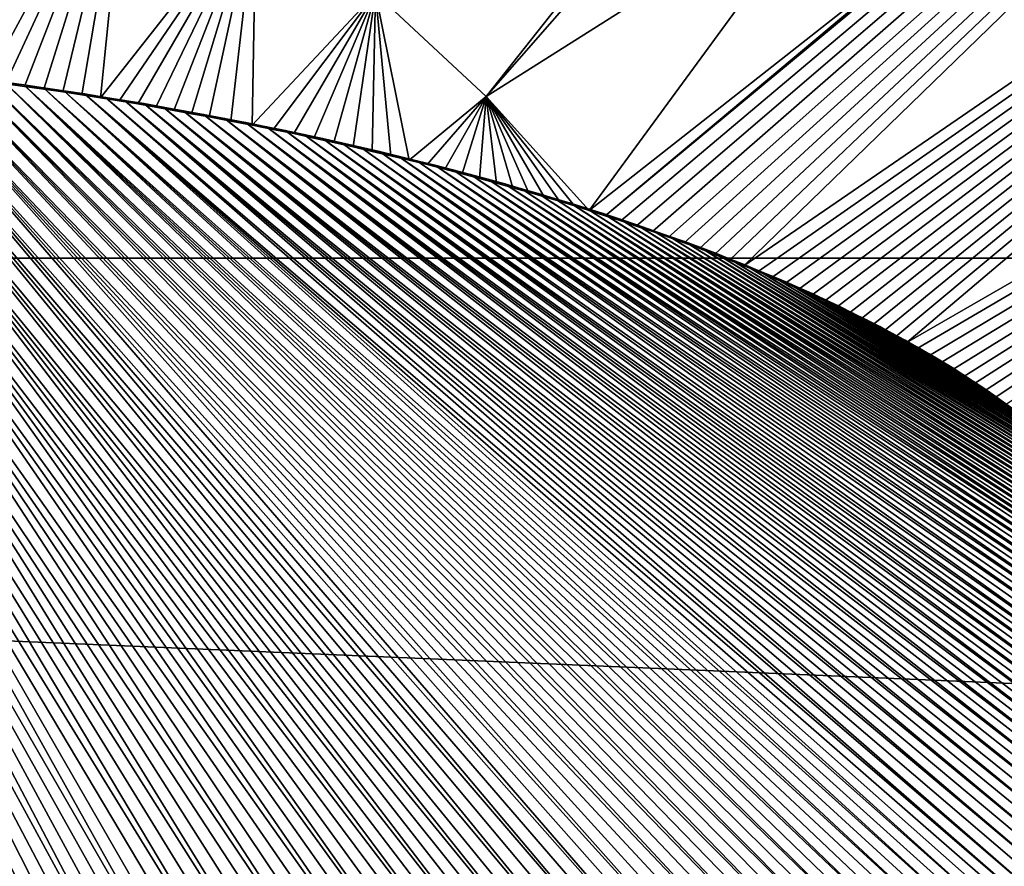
# Model space of a CAD drawing. Header units: metres. Extents: x -24 to 72, y -247 to 22.
# Tile 173 of 256: x 0.93 to 2.15, y -224.1 to -223.06. Entities that reach past the tile are written whole.
import ezdxf

# ---------------------------------------------------------------- set-up
doc = ezdxf.new("R2010")
doc.units = ezdxf.units.M
doc.layers.add('solid_509589_MEDIA_SW0001', color=7, linetype='CONTINUOUS')

msp = doc.modelspace()

# ---------------------------------------------------------------- linework, layer by layer
at = {"layer": 'solid_509589_MEDIA_SW0001'}
for points in [[(2.519367, -221.870102, 309.859436), (1.37069, -223.022598, 309.927765), (1.507044, -223.150223, 309.922699)], [(1.788791, -222.828018, 309.911652), (2.519367, -221.870102, 309.859436), (1.507044, -223.150223, 309.922699)], [(3.266766, -221.95816, 309.809723), (1.65371, -223.29715, 309.91626), (1.673042, -223.303513, 309.915466)], [(3.266766, -221.95816, 309.809723), (2.084032, -222.935791, 309.898163), (1.65371, -223.29715, 309.91626)], [(3.266766, -221.95816, 309.809723), (1.673042, -223.303513, 309.915466), (1.69201, -223.309875, 309.914642)], [(3.266766, -221.95816, 309.809723), (1.69201, -223.309875, 309.914642), (1.712062, -223.316757, 309.913757)], [(3.266766, -221.95816, 309.809723), (1.712062, -223.316757, 309.913757), (1.731732, -223.323669, 309.912903)], [(3.266766, -221.95816, 309.809723), (1.731732, -223.323669, 309.912903), (1.75104, -223.330643, 309.912018)], [(3.266766, -221.95816, 309.809723), (1.75104, -223.330643, 309.912018), (1.770005, -223.337723, 309.911163)], [(3.266766, -221.95816, 309.809723), (1.770005, -223.337723, 309.911163), (1.788594, -223.344818, 309.910309)], [(3.266766, -221.95816, 309.809723), (1.788594, -223.344818, 309.910309), (1.806792, -223.351898, 309.909454)], [(3.266766, -221.95816, 309.809723), (1.806792, -223.351898, 309.909454), (1.824615, -223.358978, 309.9086)], [(3.469946, -222.229187, 309.799011), (3.266766, -221.95816, 309.809723), (1.824615, -223.358978, 309.9086)], [(3.469946, -222.229187, 309.799011), (1.824615, -223.358978, 309.9086), (1.842077, -223.366089, 309.907776)], [(3.469946, -222.229187, 309.799011), (1.842077, -223.366089, 309.907776), (1.85919, -223.37323, 309.906952)], [(3.469946, -222.229187, 309.799011), (1.85919, -223.37323, 309.906952), (1.87597, -223.380417, 309.906128)], [(3.469946, -222.229187, 309.799011), (1.87597, -223.380417, 309.906128), (1.892422, -223.38768, 309.905304)], [(3.469946, -222.229187, 309.799011), (1.892422, -223.38768, 309.905304), (1.908513, -223.394943, 309.90451)], [(3.469946, -222.229187, 309.799011), (1.908513, -223.394943, 309.90451), (1.924249, -223.402191, 309.903717)], [(3.469946, -222.229187, 309.799011), (1.924249, -223.402191, 309.903717), (1.93964, -223.409439, 309.902924)], [(3.469946, -222.229187, 309.799011), (1.93964, -223.409439, 309.902924), (1.9547, -223.416702, 309.90213)], [(3.469946, -222.229187, 309.799011), (1.9547, -223.416702, 309.90213), (1.96944, -223.423996, 309.901367)], [(3.469946, -222.229187, 309.799011), (1.96944, -223.423996, 309.901367), (1.983872, -223.431351, 309.900604)], [(3.469946, -222.229187, 309.799011), (1.983872, -223.431351, 309.900604), (1.997989, -223.438721, 309.899841)], [(3.469946, -222.229187, 309.799011), (1.997989, -223.438721, 309.899841), (2.01177, -223.446091, 309.899109)], [(3.469946, -222.229187, 309.799011), (2.01177, -223.446091, 309.899109), (2.025225, -223.453445, 309.898376)], [(3.650662, -222.515656, 309.787689), (3.469946, -222.229187, 309.799011), (2.025225, -223.453445, 309.898376)], [(-10.190804, -222.483749, 271.593414), (10.190804, -222.483749, 271.593414), (10.190804, -223.349518, 271.608521)], [(-10.190804, -223.349518, 271.608521), (-10.190804, -222.483749, 271.593414), (10.190804, -223.349518, 271.608521)], [(3.650662, -222.515656, 309.787689), (2.025225, -223.453445, 309.898376), (2.038363, -223.460815, 309.897644)], [(3.650662, -222.515656, 309.787689), (2.038363, -223.460815, 309.897644), (2.053303, -223.469421, 309.89682)], [(3.650662, -222.515656, 309.787689), (2.053303, -223.469421, 309.89682), (2.067839, -223.478058, 309.895996)], [(3.650662, -222.515656, 309.787689), (2.067839, -223.478058, 309.895996), (2.081976, -223.48674, 309.895172)], [(3.650662, -222.515656, 309.787689), (2.081976, -223.48674, 309.895172), (2.09569, -223.495422, 309.894379)], [(3.650662, -222.515656, 309.787689), (2.09569, -223.495422, 309.894379), (2.108987, -223.504074, 309.893616)], [(3.650662, -222.515656, 309.787689), (2.108987, -223.504074, 309.893616), (2.121881, -223.512726, 309.892853)], [(3.650662, -222.515656, 309.787689), (2.121881, -223.512726, 309.892853), (2.134382, -223.521393, 309.89209)], [(3.650662, -222.515656, 309.787689), (2.134382, -223.521393, 309.89209), (2.146504, -223.53009, 309.891357)], [(0.868411, -223.127884, 309.94104), (1.066798, -222.805984, 309.93634), (0.90165, -222.718704, 309.939789)], [(0.868411, -223.127884, 309.94104), (0.89175, -223.131058, 309.940521), (1.066798, -222.805984, 309.93634)], [(0.89175, -223.131058, 309.940521), (0.915095, -223.134308, 309.940002), (1.066798, -222.805984, 309.93634)], [(0.915095, -223.134308, 309.940002), (0.938535, -223.137604, 309.939484), (1.066798, -222.805984, 309.93634)], [(0.938535, -223.137604, 309.939484), (0.962012, -223.140976, 309.938934), (1.066798, -222.805984, 309.93634)], [(0.962012, -223.140976, 309.938934), (0.985467, -223.14444, 309.938354), (1.066798, -222.805984, 309.93634)], [(0.985467, -223.14444, 309.938354), (1.00884, -223.14801, 309.937775), (1.066798, -222.805984, 309.93634)], [(1.00884, -223.14801, 309.937775), (1.032068, -223.151657, 309.937195), (1.066798, -222.805984, 309.93634)], [(1.032068, -223.151657, 309.937195), (1.223555, -222.907547, 309.932312), (1.066798, -222.805984, 309.93634)], [(1.935264, -222.87915, 309.905243), (1.788791, -222.828018, 309.911652), (1.507044, -223.150223, 309.922699)], [(1.935264, -222.87915, 309.905243), (1.507044, -223.150223, 309.922699), (1.633997, -223.290756, 309.917114)], [(2.084032, -222.935791, 309.898163), (1.935264, -222.87915, 309.905243), (1.633997, -223.290756, 309.917114)], [(1.032068, -223.151657, 309.937195), (1.05509, -223.155426, 309.936615), (1.223555, -222.907547, 309.932312)], [(1.05509, -223.155426, 309.936615), (1.077839, -223.159286, 309.936005), (1.223555, -222.907547, 309.932312)], [(1.077839, -223.159286, 309.936005), (1.100252, -223.163239, 309.935394), (1.223555, -222.907547, 309.932312)], [(1.100252, -223.163239, 309.935394), (1.122294, -223.167267, 309.934784), (1.223555, -222.907547, 309.932312)], [(1.122294, -223.167267, 309.934784), (1.144107, -223.17128, 309.934174), (1.223555, -222.907547, 309.932312)], [(1.144107, -223.17128, 309.934174), (1.165709, -223.175308, 309.933563), (1.223555, -222.907547, 309.932312)], [(1.165709, -223.175308, 309.933563), (1.192392, -223.180359, 309.93277), (1.223555, -222.907547, 309.932312)], [(1.192392, -223.180359, 309.93277), (1.218695, -223.18544, 309.932007), (1.223555, -222.907547, 309.932312)], [(1.218695, -223.18544, 309.932007), (1.37069, -223.022598, 309.927765), (1.223555, -222.907547, 309.932312)], [(2.084032, -222.935791, 309.898163), (1.633997, -223.290756, 309.917114), (1.65371, -223.29715, 309.91626)], [(1.218695, -223.18544, 309.932007), (1.244587, -223.190613, 309.931213), (1.37069, -223.022598, 309.927765)], [(1.244587, -223.190613, 309.931213), (1.270035, -223.195877, 309.930389), (1.37069, -223.022598, 309.927765)], [(1.270035, -223.195877, 309.930389), (1.295007, -223.201279, 309.929596), (1.37069, -223.022598, 309.927765)], [(1.295007, -223.201279, 309.929596), (1.319463, -223.206802, 309.928802), (1.37069, -223.022598, 309.927765)], [(1.319463, -223.206802, 309.928802), (1.343373, -223.212296, 309.928009), (1.37069, -223.022598, 309.927765)], [(1.343373, -223.212296, 309.928009), (1.366771, -223.217743, 309.927216), (1.37069, -223.022598, 309.927765)], [(1.366771, -223.217743, 309.927216), (1.389702, -223.22316, 309.926422), (1.37069, -223.022598, 309.927765)], [(1.412212, -223.228577, 309.925629), (1.507044, -223.150223, 309.922699), (1.37069, -223.022598, 309.927765)], [(1.389702, -223.22316, 309.926422), (1.412212, -223.228577, 309.925629), (1.37069, -223.022598, 309.927765)], [(0.343467, -223.07933, 310.048859), (0.97998, -224.550339, 310.009308), (1.005927, -224.546356, 310.00885)], [(0.370192, -223.080704, 310.048645), (0.343467, -223.07933, 310.048859), (1.005927, -224.546356, 310.00885)], [(0.343467, -223.07933, 310.048859), (0.953581, -224.554306, 310.009766), (0.97998, -224.550339, 310.009308)], [(0.343467, -223.07933, 310.048859), (0.926709, -224.558258, 310.010223), (0.953581, -224.554306, 310.009766)], [(0.370192, -223.080704, 310.048645), (1.056576, -224.53833, 310.007904), (1.081335, -224.534225, 310.007416)], [(0.397104, -223.082214, 310.04837), (0.370192, -223.080704, 310.048645), (1.081335, -224.534225, 310.007416)], [(0.370192, -223.080704, 310.048645), (1.031449, -224.542358, 310.008362), (1.056576, -224.53833, 310.007904)], [(0.370192, -223.080704, 310.048645), (1.005927, -224.546356, 310.00885), (1.031449, -224.542358, 310.008362)], [(0.397104, -223.082214, 310.04837), (1.105753, -224.530045, 310.006927), (1.129857, -224.525772, 310.006439)], [(0.424227, -223.083817, 310.048096), (0.397104, -223.082214, 310.04837), (1.129857, -224.525772, 310.006439)], [(0.397104, -223.082214, 310.04837), (1.081335, -224.534225, 310.007416), (1.105753, -224.530045, 310.006927)], [(0.424227, -223.083817, 310.048096), (1.177139, -224.516907, 310.005463), (1.200239, -224.512451, 310.004944)], [(0.451567, -223.085541, 310.047821), (0.424227, -223.083817, 310.048096), (1.200239, -224.512451, 310.004944)], [(0.424227, -223.083817, 310.048096), (1.15367, -224.521362, 310.005951), (1.177139, -224.516907, 310.005463)], [(0.424227, -223.083817, 310.048096), (1.129857, -224.525772, 310.006439), (1.15367, -224.521362, 310.005951)], [(0.451567, -223.085541, 310.047821), (1.2454, -224.503479, 310.003967), (1.267493, -224.498947, 310.003448)], [(0.47925, -223.087402, 310.047485), (0.451567, -223.085541, 310.047821), (1.267493, -224.498947, 310.003448)], [(0.451567, -223.085541, 310.047821), (1.222987, -224.50798, 310.004456), (1.2454, -224.503479, 310.003967)], [(0.451567, -223.085541, 310.047821), (1.200239, -224.512451, 310.004944), (1.222987, -224.50798, 310.004456)], [(0.47925, -223.087402, 310.047485), (1.313837, -224.488998, 310.00238), (1.338036, -224.483536, 310.001801)], [(0.507379, -223.089432, 310.04715), (0.47925, -223.087402, 310.047485), (1.338036, -224.483536, 310.001801)], [(0.47925, -223.087402, 310.047485), (1.289284, -224.494339, 310.00296), (1.313837, -224.488998, 310.00238)], [(0.47925, -223.087402, 310.047485), (1.267493, -224.498947, 310.003448), (1.289284, -224.494339, 310.00296)], [(0.507379, -223.089432, 310.04715), (1.36185, -224.478012, 310.001221), (1.385247, -224.472473, 310.000671)], [(0.535885, -223.091568, 310.046783), (0.507379, -223.089432, 310.04715), (1.385247, -224.472473, 310.000671)], [(0.507379, -223.089432, 310.04715), (1.338036, -224.483536, 310.001801), (1.36185, -224.478012, 310.001221)], [(0.535885, -223.091568, 310.046783), (1.430867, -224.461349, 309.999512), (1.453125, -224.455719, 309.998932)], [(0.564914, -223.093887, 310.046417), (0.535885, -223.091568, 310.046783), (1.453125, -224.455719, 309.998932)], [(0.535885, -223.091568, 310.046783), (1.408247, -224.466934, 310.000092), (1.430867, -224.461349, 309.999512)], [(0.535885, -223.091568, 310.046783), (1.385247, -224.472473, 310.000671), (1.408247, -224.466934, 310.000092)], [(0.564914, -223.093887, 310.046417), (1.496623, -224.444244, 309.997803), (1.517877, -224.438385, 309.997253)], [(0.594667, -223.096436, 310.04599), (0.564914, -223.093887, 310.046417), (1.517877, -224.438385, 309.997253)], [(0.564914, -223.093887, 310.046417), (1.475038, -224.450027, 309.998383), (1.496623, -224.444244, 309.997803)], [(0.564914, -223.093887, 310.046417), (1.453125, -224.455719, 309.998932), (1.475038, -224.450027, 309.998383)], [(0.594667, -223.096436, 310.04599), (1.538761, -224.43251, 309.996674), (1.559283, -224.426636, 309.996124)], [(0.618968, -223.098602, 310.045624), (0.594667, -223.096436, 310.04599), (1.559283, -224.426636, 309.996124)], [(0.594667, -223.096436, 310.04599), (1.517877, -224.438385, 309.997253), (1.538761, -224.43251, 309.996674)], [(0.618968, -223.098602, 310.045624), (1.599297, -224.41481, 309.995026), (1.618815, -224.408829, 309.994476)], [(0.64371, -223.100845, 310.045227), (0.618968, -223.098602, 310.045624), (1.618815, -224.408829, 309.994476)], [(0.618968, -223.098602, 310.045624), (1.579457, -224.420731, 309.995575), (1.599297, -224.41481, 309.995026)], [(0.618968, -223.098602, 310.045624), (1.559283, -224.426636, 309.996124), (1.579457, -224.420731, 309.995575)], [(0.64371, -223.100845, 310.045227), (1.638024, -224.402786, 309.993927), (1.656934, -224.396667, 309.993378)], [(0.669024, -223.103271, 310.04483), (0.64371, -223.100845, 310.045227), (1.656934, -224.396667, 309.993378)], [(0.64371, -223.100845, 310.045227), (1.618815, -224.408829, 309.994476), (1.638024, -224.402786, 309.993927)], [(0.669024, -223.103271, 310.04483), (1.693754, -224.384415, 309.99231), (1.711673, -224.378281, 309.991791)], [(0.695047, -223.105927, 310.044403), (0.669024, -223.103271, 310.04483), (1.711673, -224.378281, 309.991791)], [(0.669024, -223.103271, 310.04483), (1.675511, -224.390549, 309.992859), (1.693754, -224.384415, 309.99231)], [(0.669024, -223.103271, 310.04483), (1.656934, -224.396667, 309.993378), (1.675511, -224.390549, 309.992859)], [(0.695047, -223.105927, 310.044403), (1.729281, -224.372116, 309.991272), (1.749444, -224.364883, 309.990662)], [(0.721801, -223.10878, 310.043915), (0.695047, -223.105927, 310.044403), (1.749444, -224.364883, 309.990662)], [(0.695047, -223.105927, 310.044403), (1.711673, -224.378281, 309.991791), (1.729281, -224.372116, 309.991272)], [(0.721801, -223.10878, 310.043915), (1.769217, -224.35759, 309.990082), (1.78861, -224.35022, 309.989502)], [(0.744601, -223.111221, 310.043518), (0.721801, -223.10878, 310.043915), (1.78861, -224.35022, 309.989502)], [(0.721801, -223.10878, 310.043915), (1.749444, -224.364883, 309.990662), (1.769217, -224.35759, 309.990082)], [(0.744601, -223.111221, 310.043518), (1.807588, -224.342834, 309.988922), (1.826152, -224.335449, 309.988342)], [(0.767929, -223.1138, 310.043091), (0.744601, -223.111221, 310.043518), (1.826152, -224.335449, 309.988342)], [(0.744601, -223.111221, 310.043518), (1.78861, -224.35022, 309.989502), (1.807588, -224.342834, 309.988922)], [(0.767929, -223.1138, 310.043091), (1.844318, -224.328049, 309.987793), (1.862101, -224.320633, 309.987244)], [(0.791853, -223.116562, 310.042633), (0.767929, -223.1138, 310.043091), (1.862101, -224.320633, 309.987244)], [(0.767929, -223.1138, 310.043091), (1.826152, -224.335449, 309.988342), (1.844318, -224.328049, 309.987793)], [(0.791853, -223.116562, 310.042633), (1.896576, -224.305634, 309.986176), (1.913263, -224.29808, 309.985657)], [(0.816446, -223.119598, 310.042145), (0.791853, -223.116562, 310.042633), (1.913263, -224.29808, 309.985657)], [(0.791853, -223.116562, 310.042633), (1.879516, -224.313156, 309.986694), (1.896576, -224.305634, 309.986176)], [(0.791853, -223.116562, 310.042633), (1.862101, -224.320633, 309.987244), (1.879516, -224.313156, 309.986694)], [(0.816446, -223.119598, 310.042145), (1.929563, -224.290527, 309.985138), (1.94549, -224.282974, 309.984619)], [(0.841704, -223.122803, 310.041626), (0.816446, -223.119598, 310.042145), (1.94549, -224.282974, 309.984619)], [(0.816446, -223.119598, 310.042145), (1.913263, -224.29808, 309.985657), (1.929563, -224.290527, 309.985138)], [(0.841704, -223.122803, 310.041626), (1.961056, -224.275406, 309.984131), (1.976274, -224.267807, 309.983643)], [(0.867599, -223.126114, 310.041077), (0.841704, -223.122803, 310.041626), (1.976274, -224.267807, 309.983643)], [(0.841704, -223.122803, 310.041626), (1.94549, -224.282974, 309.984619), (1.961056, -224.275406, 309.984131)], [(0.867599, -223.126114, 310.041077), (1.991155, -224.260178, 309.983185), (2.005698, -224.252502, 309.982727)], [(0.89033, -223.129089, 310.040588), (0.867599, -223.126114, 310.041077), (2.005698, -224.252502, 309.982727)], [(0.867599, -223.126114, 310.041077), (1.976274, -224.267807, 309.983643), (1.991155, -224.260178, 309.983185)], [(0.89033, -223.129089, 310.040588), (2.01988, -224.244843, 309.982269), (2.03371, -224.237167, 309.981812)], [(0.91358, -223.132248, 310.04007), (0.89033, -223.129089, 310.040588), (2.03371, -224.237167, 309.981812)], [(0.89033, -223.129089, 310.040588), (2.005698, -224.252502, 309.982727), (2.01988, -224.244843, 309.982269)], [(0.937375, -223.135635, 310.03952), (0.915095, -223.134308, 309.940002), (0.91358, -223.132248, 310.04007)], [(0.91358, -223.132248, 310.04007), (2.047199, -224.229507, 309.981384), (2.060357, -224.221817, 309.980988)], [(0.937375, -223.135635, 310.03952), (0.91358, -223.132248, 310.04007), (2.060357, -224.221817, 309.980988)], [(0.91358, -223.132248, 310.04007), (2.03371, -224.237167, 309.981812), (2.047199, -224.229507, 309.981384)], [(0.937375, -223.135635, 310.03952), (0.938535, -223.137604, 309.939484), (0.915095, -223.134308, 309.940002)], [(0.961742, -223.139267, 310.038971), (0.938535, -223.137604, 309.939484), (0.937375, -223.135635, 310.03952)], [(0.937375, -223.135635, 310.03952), (2.085713, -224.20636, 309.980164), (2.097898, -224.198624, 309.979797)], [(0.961742, -223.139267, 310.038971), (0.937375, -223.135635, 310.03952), (2.097898, -224.198624, 309.979797)], [(0.937375, -223.135635, 310.03952), (2.073193, -224.214096, 309.98056), (2.085713, -224.20636, 309.980164)], [(0.937375, -223.135635, 310.03952), (2.060357, -224.221817, 309.980988), (2.073193, -224.214096, 309.98056)], [(0.961742, -223.139267, 310.038971), (0.962012, -223.140976, 309.938934), (0.938535, -223.137604, 309.939484)], [(0.986701, -223.143066, 310.038361), (0.962012, -223.140976, 309.938934), (0.961742, -223.139267, 310.038971)], [(0.961742, -223.139267, 310.038971), (2.109751, -224.190903, 309.979431), (2.121279, -224.183167, 309.979065)], [(0.986701, -223.143066, 310.038361), (0.961742, -223.139267, 310.038971), (2.121279, -224.183167, 309.979065)], [(0.961742, -223.139267, 310.038971), (2.097898, -224.198624, 309.979797), (2.109751, -224.190903, 309.979431)], [(0.986701, -223.143066, 310.038361), (0.985467, -223.14444, 309.938354), (0.962012, -223.140976, 309.938934)], [(0.986701, -223.143066, 310.038361), (1.00884, -223.14801, 309.937775), (0.985467, -223.14444, 309.938354)], [(1.012237, -223.147003, 310.03775), (1.00884, -223.14801, 309.937775), (0.986701, -223.143066, 310.038361)], [(0.986701, -223.143066, 310.038361), (2.13249, -224.175446, 309.978699), (2.143393, -224.167694, 309.978363)], [(1.012237, -223.147003, 310.03775), (0.986701, -223.143066, 310.038361), (2.143393, -224.167694, 309.978363)], [(0.986701, -223.143066, 310.038361), (2.121279, -224.183167, 309.979065), (2.13249, -224.175446, 309.978699)], [(1.012237, -223.147003, 310.03775), (1.032068, -223.151657, 309.937195), (1.00884, -223.14801, 309.937775)], [(1.038326, -223.151138, 310.037079), (1.032068, -223.151657, 309.937195), (1.012237, -223.147003, 310.03775)], [(1.012237, -223.147003, 310.03775), (2.164284, -224.152191, 309.977722), (2.174257, -224.14444, 309.977417)], [(1.038326, -223.151138, 310.037079), (1.012237, -223.147003, 310.03775), (2.174257, -224.14444, 309.977417)], [(1.012237, -223.147003, 310.03775), (2.153995, -224.159943, 309.978058), (2.164284, -224.152191, 309.977722)], [(1.012237, -223.147003, 310.03775), (2.143393, -224.167694, 309.978363), (2.153995, -224.159943, 309.978058)], [(1.038326, -223.151138, 310.037079), (1.05509, -223.155426, 309.936615), (1.032068, -223.151657, 309.937195)], [(1.06159, -223.154922, 310.036469), (1.05509, -223.155426, 309.936615), (1.038326, -223.151138, 310.037079)], [(1.038326, -223.151138, 310.037079), (2.174257, -224.14444, 309.977417), (2.185816, -224.135162, 309.977081)], [(1.06159, -223.154922, 310.036469), (1.038326, -223.151138, 310.037079), (2.185816, -224.135162, 309.977081)], [(1.412212, -223.228577, 309.925629), (1.434345, -223.234055, 309.924835), (1.507044, -223.150223, 309.922699)], [(1.434345, -223.234055, 309.924835), (1.456143, -223.239609, 309.924042), (1.507044, -223.150223, 309.922699)], [(1.456143, -223.239609, 309.924042), (1.47765, -223.2453, 309.923248), (1.507044, -223.150223, 309.922699)], [(1.47765, -223.2453, 309.923248), (1.498854, -223.251083, 309.922455), (1.507044, -223.150223, 309.922699)], [(1.498854, -223.251083, 309.922455), (1.519669, -223.256851, 309.921661), (1.507044, -223.150223, 309.922699)], [(1.615778, -223.284988, 309.917847), (1.633997, -223.290756, 309.917114), (1.507044, -223.150223, 309.922699)], [(1.597296, -223.279312, 309.91861), (1.615778, -223.284988, 309.917847), (1.507044, -223.150223, 309.922699)], [(1.578535, -223.273697, 309.919373), (1.597296, -223.279312, 309.91861), (1.507044, -223.150223, 309.922699)], [(1.559479, -223.268143, 309.920135), (1.578535, -223.273697, 309.919373), (1.507044, -223.150223, 309.922699)], [(1.540112, -223.262589, 309.920868), (1.559479, -223.268143, 309.920135), (1.507044, -223.150223, 309.922699)], [(1.519669, -223.256851, 309.921661), (1.540112, -223.262589, 309.920868), (1.507044, -223.150223, 309.922699)], [(1.06159, -223.154922, 310.036469), (1.077839, -223.159286, 309.936005), (1.05509, -223.155426, 309.936615)], [(1.085244, -223.15892, 310.035858), (1.077839, -223.159286, 309.936005), (1.06159, -223.154922, 310.036469)], [(1.06159, -223.154922, 310.036469), (2.19694, -224.1259, 309.976746), (2.207642, -224.116638, 309.97644)], [(1.085244, -223.15892, 310.035858), (1.06159, -223.154922, 310.036469), (2.207642, -224.116638, 309.97644)], [(1.06159, -223.154922, 310.036469), (2.185816, -224.135162, 309.977081), (2.19694, -224.1259, 309.976746)], [(1.085244, -223.15892, 310.035858), (1.100252, -223.163239, 309.935394), (1.077839, -223.159286, 309.936005)], [(1.109277, -223.163147, 310.035187), (1.100252, -223.163239, 309.935394), (1.085244, -223.15892, 310.035858)], [(1.085244, -223.15892, 310.035858), (2.217928, -224.107376, 309.976135), (2.227779, -224.098129, 309.975861)], [(1.109277, -223.163147, 310.035187), (1.085244, -223.15892, 310.035858), (2.227779, -224.098129, 309.975861)], [(1.085244, -223.15892, 310.035858), (2.207642, -224.116638, 309.97644), (2.217928, -224.107376, 309.976135)], [(1.109277, -223.163147, 310.035187), (1.122294, -223.167267, 309.934784), (1.100252, -223.163239, 309.935394)], [(1.133879, -223.167633, 310.034515), (1.122294, -223.167267, 309.934784), (1.109277, -223.163147, 310.035187)], [(1.109277, -223.163147, 310.035187), (2.237204, -224.088928, 309.975616), (2.246212, -224.079742, 309.975372)], [(1.133879, -223.167633, 310.034515), (1.109277, -223.163147, 310.035187), (2.246212, -224.079742, 309.975372)], [(1.109277, -223.163147, 310.035187), (2.227779, -224.098129, 309.975861), (2.237204, -224.088928, 309.975616)], [(1.133879, -223.167633, 310.034515), (1.144107, -223.17128, 309.934174), (1.122294, -223.167267, 309.934784)], [(1.159047, -223.172333, 310.033813), (1.144107, -223.17128, 309.934174), (1.133879, -223.167633, 310.034515)], [(1.133879, -223.167633, 310.034515), (2.254817, -224.070587, 309.975159), (2.263028, -224.061478, 309.974945)], [(1.159047, -223.172333, 310.033813), (1.133879, -223.167633, 310.034515), (2.263028, -224.061478, 309.974945)], [(1.133879, -223.167633, 310.034515), (2.246212, -224.079742, 309.975372), (2.254817, -224.070587, 309.975159)], [(1.159047, -223.172333, 310.033813), (1.165709, -223.175308, 309.933563), (1.144107, -223.17128, 309.934174)], [(1.184638, -223.177216, 310.033051), (1.165709, -223.175308, 309.933563), (1.159047, -223.172333, 310.033813)], [(1.159047, -223.172333, 310.033813), (2.270828, -224.052383, 309.974762), (2.278221, -224.043335, 309.974579)], [(1.184638, -223.177216, 310.033051), (1.159047, -223.172333, 310.033813), (2.278221, -224.043335, 309.974579)], [(1.159047, -223.172333, 310.033813), (2.263028, -224.061478, 309.974945), (2.270828, -224.052383, 309.974762)], [(1.184638, -223.177216, 310.033051), (1.192392, -223.180359, 309.93277), (1.165709, -223.175308, 309.933563)], [(1.210502, -223.182251, 310.032288), (1.192392, -223.180359, 309.93277), (1.184638, -223.177216, 310.033051)], [(1.184638, -223.177216, 310.033051), (2.285218, -224.034348, 309.974426), (2.291832, -224.025421, 309.974274)], [(1.210502, -223.182251, 310.032288), (1.184638, -223.177216, 310.033051), (2.291832, -224.025421, 309.974274)], [(1.184638, -223.177216, 310.033051), (2.278221, -224.043335, 309.974579), (2.285218, -224.034348, 309.974426)], [(1.210502, -223.182251, 310.032288), (1.218695, -223.18544, 309.932007), (1.192392, -223.180359, 309.93277)], [(1.236487, -223.187424, 310.031494), (1.218695, -223.18544, 309.932007), (1.210502, -223.182251, 310.032288)], [(1.210502, -223.182251, 310.032288), (2.298077, -224.016556, 309.974152), (2.303935, -224.007782, 309.97406)], [(1.236487, -223.187424, 310.031494), (1.210502, -223.182251, 310.032288), (2.303935, -224.007782, 309.97406)], [(1.210502, -223.182251, 310.032288), (2.291832, -224.025421, 309.974274), (2.298077, -224.016556, 309.974152)], [(1.236487, -223.187424, 310.031494), (1.244587, -223.190613, 309.931213), (1.218695, -223.18544, 309.932007)], [(1.259561, -223.192108, 310.030792), (1.244587, -223.190613, 309.931213), (1.236487, -223.187424, 310.031494)], [(1.236487, -223.187424, 310.031494), (2.309399, -223.999069, 309.973969), (2.314495, -223.990433, 309.973907)], [(1.259561, -223.192108, 310.030792), (1.236487, -223.187424, 310.031494), (2.314495, -223.990433, 309.973907)], [(1.236487, -223.187424, 310.031494), (2.303935, -224.007782, 309.97406), (2.309399, -223.999069, 309.973969)], [(1.259561, -223.192108, 310.030792), (1.270035, -223.195877, 309.930389), (1.244587, -223.190613, 309.931213)], [(1.282512, -223.196899, 310.03006), (1.270035, -223.195877, 309.930389), (1.259561, -223.192108, 310.030792)], [(1.259561, -223.192108, 310.030792), (2.319245, -223.981888, 309.973846), (2.323674, -223.973419, 309.973785)], [(1.282512, -223.196899, 310.03006), (1.259561, -223.192108, 310.030792), (2.323674, -223.973419, 309.973785)], [(1.259561, -223.192108, 310.030792), (2.314495, -223.990433, 309.973907), (2.319245, -223.981888, 309.973846)], [(1.282512, -223.196899, 310.03006), (1.295007, -223.201279, 309.929596), (1.270035, -223.195877, 309.930389)], [(1.30561, -223.201904, 310.029327), (1.295007, -223.201279, 309.929596), (1.282512, -223.196899, 310.03006)], [(1.282512, -223.196899, 310.03006), (2.327783, -223.965027, 309.973755), (2.331536, -223.956741, 309.973755)], [(1.30561, -223.201904, 310.029327), (1.282512, -223.196899, 310.03006), (2.331536, -223.956741, 309.973755)], [(1.282512, -223.196899, 310.03006), (2.323674, -223.973419, 309.973785), (2.327783, -223.965027, 309.973755)], [(1.30561, -223.201904, 310.029327), (1.319463, -223.206802, 309.928802), (1.295007, -223.201279, 309.929596)], [(1.328903, -223.207153, 310.028564), (1.319463, -223.206802, 309.928802), (1.30561, -223.201904, 310.029327)], [(1.30561, -223.201904, 310.029327), (2.334961, -223.948547, 309.973755), (2.338086, -223.94043, 309.973755)], [(1.328903, -223.207153, 310.028564), (1.30561, -223.201904, 310.029327), (2.338086, -223.94043, 309.973755)], [(1.30561, -223.201904, 310.029327), (2.331536, -223.956741, 309.973755), (2.334961, -223.948547, 309.973755)], [(1.328903, -223.207153, 310.028564), (1.343373, -223.212296, 309.928009), (1.319463, -223.206802, 309.928802)], [(1.352271, -223.21257, 310.027771), (1.343373, -223.212296, 309.928009), (1.328903, -223.207153, 310.028564)], [(1.328903, -223.207153, 310.028564), (2.340937, -223.932358, 309.973785), (2.343533, -223.924362, 309.973816)], [(1.352271, -223.21257, 310.027771), (1.328903, -223.207153, 310.028564), (2.343533, -223.924362, 309.973816)], [(1.328903, -223.207153, 310.028564), (2.338086, -223.94043, 309.973755), (2.340937, -223.932358, 309.973785)], [(1.352271, -223.21257, 310.027771), (1.366771, -223.217743, 309.927216), (1.343373, -223.212296, 309.928009)], [(1.375592, -223.218109, 310.026978), (1.366771, -223.217743, 309.927216), (1.352271, -223.21257, 310.027771)], [(1.352271, -223.21257, 310.027771), (2.343533, -223.924362, 309.973816), (2.346367, -223.914474, 309.973877)], [(1.375592, -223.218109, 310.026978), (1.352271, -223.21257, 310.027771), (2.346367, -223.914474, 309.973877)], [(1.375592, -223.218109, 310.026978), (1.389702, -223.22316, 309.926422), (1.366771, -223.217743, 309.927216)], [(1.398744, -223.223709, 310.026184), (1.389702, -223.22316, 309.926422), (1.375592, -223.218109, 310.026978)], [(1.375592, -223.218109, 310.026978), (2.348768, -223.904709, 309.973969), (2.350776, -223.895004, 309.97406)], [(1.398744, -223.223709, 310.026184), (1.375592, -223.218109, 310.026978), (2.350776, -223.895004, 309.97406)], [(1.375592, -223.218109, 310.026978), (2.346367, -223.914474, 309.973877), (2.348768, -223.904709, 309.973969)], [(1.398744, -223.223709, 310.026184), (1.412212, -223.228577, 309.925629), (1.389702, -223.22316, 309.926422)], [(1.4216, -223.229309, 310.02536), (1.412212, -223.228577, 309.925629), (1.398744, -223.223709, 310.026184)], [(1.398744, -223.223709, 310.026184), (2.352425, -223.88533, 309.974182), (2.353709, -223.875687, 309.974335)], [(1.4216, -223.229309, 310.02536), (1.398744, -223.223709, 310.026184), (2.353709, -223.875687, 309.974335)], [(1.398744, -223.223709, 310.026184), (2.350776, -223.895004, 309.97406), (2.352425, -223.88533, 309.974182)], [(1.4216, -223.229309, 310.02536), (1.434345, -223.234055, 309.924835), (1.412212, -223.228577, 309.925629)], [(1.444035, -223.234863, 310.024567), (1.434345, -223.234055, 309.924835), (1.4216, -223.229309, 310.02536)], [(1.4216, -223.229309, 310.02536), (2.353709, -223.875687, 309.974335), (2.354616, -223.866089, 309.974487)], [(1.444035, -223.234863, 310.024567), (1.4216, -223.229309, 310.02536), (2.354616, -223.866089, 309.974487)], [(1.444035, -223.234863, 310.024567), (1.456143, -223.239609, 309.924042), (1.434345, -223.234055, 309.924835)], [(1.465993, -223.240402, 310.023773), (1.456143, -223.239609, 309.924042), (1.444035, -223.234863, 310.024567)], [(1.444035, -223.234863, 310.024567), (2.355147, -223.856552, 309.97464), (2.355304, -223.847061, 309.974854)], [(1.465993, -223.240402, 310.023773), (1.444035, -223.234863, 310.024567), (2.355304, -223.847061, 309.974854)], [(1.444035, -223.234863, 310.024567), (2.354616, -223.866089, 309.974487), (2.355147, -223.856552, 309.97464)], [(1.465993, -223.240402, 310.023773), (1.47765, -223.2453, 309.923248), (1.456143, -223.239609, 309.924042)], [(1.487647, -223.246094, 310.02298), (1.47765, -223.2453, 309.923248), (1.465993, -223.240402, 310.023773)], [(2.355148, -223.837387, 309.975037), (1.465993, -223.240402, 310.023773), (2.355304, -223.847061, 309.974854)], [(2.355148, -223.837387, 309.975037), (1.487647, -223.246094, 310.02298), (1.465993, -223.240402, 310.023773)], [(1.487647, -223.246094, 310.02298), (1.498854, -223.251083, 309.922455), (1.47765, -223.2453, 309.923248)], [(1.509004, -223.251923, 310.022156), (1.498854, -223.251083, 309.922455), (1.487647, -223.246094, 310.02298)], [(2.353647, -223.817841, 309.975525), (1.509004, -223.251923, 310.022156), (1.487647, -223.246094, 310.02298)], [(2.354595, -223.827637, 309.975281), (2.353647, -223.817841, 309.975525), (1.487647, -223.246094, 310.02298)], [(2.355148, -223.837387, 309.975037), (2.354595, -223.827637, 309.975281), (1.487647, -223.246094, 310.02298)], [(1.509004, -223.251923, 310.022156), (1.519669, -223.256851, 309.921661), (1.498854, -223.251083, 309.922455)], [(1.530052, -223.257858, 310.021362), (1.519669, -223.256851, 309.921661), (1.509004, -223.251923, 310.022156)], [(2.352301, -223.807968, 309.9758), (1.530052, -223.257858, 310.021362), (1.509004, -223.251923, 310.022156)], [(2.353647, -223.817841, 309.975525), (2.352301, -223.807968, 309.9758), (1.509004, -223.251923, 310.022156)], [(1.530052, -223.257858, 310.021362), (1.540112, -223.262589, 309.920868), (1.519669, -223.256851, 309.921661)], [(1.550779, -223.263855, 310.020538), (1.540112, -223.262589, 309.920868), (1.530052, -223.257858, 310.021362)], [(2.348853, -223.789795, 309.976349), (1.550779, -223.263855, 310.020538), (1.530052, -223.257858, 310.021362)], [(2.350574, -223.798065, 309.976105), (2.348853, -223.789795, 309.976349), (1.530052, -223.257858, 310.021362)], [(2.352301, -223.807968, 309.9758), (2.350574, -223.798065, 309.976105), (1.530052, -223.257858, 310.021362)], [(1.550779, -223.263855, 310.020538), (1.559479, -223.268143, 309.920135), (1.540112, -223.262589, 309.920868)], [(1.571175, -223.269867, 310.019745), (1.559479, -223.268143, 309.920135), (1.550779, -223.263855, 310.020538)], [(2.346851, -223.781464, 309.976624), (1.571175, -223.269867, 310.019745), (1.550779, -223.263855, 310.020538)], [(2.348853, -223.789795, 309.976349), (2.346851, -223.781464, 309.976624), (1.550779, -223.263855, 310.020538)], [(1.571175, -223.269867, 310.019745), (1.578535, -223.273697, 309.919373), (1.559479, -223.268143, 309.920135)], [(1.591227, -223.275848, 310.018951), (1.578535, -223.273697, 309.919373), (1.571175, -223.269867, 310.019745)], [(2.341897, -223.764603, 309.977234), (1.591227, -223.275848, 310.018951), (1.571175, -223.269867, 310.019745)], [(2.344541, -223.773087, 309.976929), (2.341897, -223.764603, 309.977234), (1.571175, -223.269867, 310.019745)], [(2.346851, -223.781464, 309.976624), (2.344541, -223.773087, 309.976929), (1.571175, -223.269867, 310.019745)], [(1.591227, -223.275848, 310.018951), (1.597296, -223.279312, 309.91861), (1.578535, -223.273697, 309.919373)], [(1.610926, -223.281769, 310.018158), (1.597296, -223.279312, 309.91861), (1.591227, -223.275848, 310.018951)], [(2.338934, -223.756012, 309.97757), (1.610926, -223.281769, 310.018158), (1.591227, -223.275848, 310.018951)], [(2.341897, -223.764603, 309.977234), (2.338934, -223.756012, 309.97757), (1.591227, -223.275848, 310.018951)], [(1.610926, -223.281769, 310.018158), (1.615778, -223.284988, 309.917847), (1.597296, -223.279312, 309.91861)], [(1.63023, -223.287704, 310.017365), (1.615778, -223.284988, 309.917847), (1.610926, -223.281769, 310.018158)], [(2.332097, -223.738647, 309.978271), (1.63023, -223.287704, 310.017365), (1.610926, -223.281769, 310.018158)], [(2.335678, -223.747375, 309.977905), (2.332097, -223.738647, 309.978271), (1.610926, -223.281769, 310.018158)], [(2.338934, -223.756012, 309.97757), (2.335678, -223.747375, 309.977905), (1.610926, -223.281769, 310.018158)], [(1.63023, -223.287704, 310.017365), (1.633997, -223.290756, 309.917114), (1.615778, -223.284988, 309.917847)], [(1.651467, -223.294464, 310.016449), (1.633997, -223.290756, 309.917114), (1.63023, -223.287704, 310.017365)], [(2.328153, -223.729828, 309.978638), (1.651467, -223.294464, 310.016449), (1.63023, -223.287704, 310.017365)], [(2.332097, -223.738647, 309.978271), (2.328153, -223.729828, 309.978638), (1.63023, -223.287704, 310.017365)], [(1.651467, -223.294464, 310.016449), (1.65371, -223.29715, 309.91626), (1.633997, -223.290756, 309.917114)], [(1.672235, -223.301331, 310.015594), (1.65371, -223.29715, 309.91626), (1.651467, -223.294464, 310.016449)], [(2.319075, -223.711868, 309.979462), (1.672235, -223.301331, 310.015594), (1.651467, -223.294464, 310.016449)], [(2.323811, -223.720901, 309.979034), (2.319075, -223.711868, 309.979462), (1.651467, -223.294464, 310.016449)], [(2.328153, -223.729828, 309.978638), (2.323811, -223.720901, 309.979034), (1.651467, -223.294464, 310.016449)], [(1.672235, -223.301331, 310.015594), (1.673042, -223.303513, 309.915466), (1.65371, -223.29715, 309.91626)], [(1.692575, -223.308243, 310.014709), (1.673042, -223.303513, 309.915466), (1.672235, -223.301331, 310.015594)], [(2.313983, -223.702744, 309.979889), (1.692575, -223.308243, 310.014709), (1.672235, -223.301331, 310.015594)], [(2.319075, -223.711868, 309.979462), (2.313983, -223.702744, 309.979889), (1.672235, -223.301331, 310.015594)], [(1.692575, -223.308243, 310.014709), (1.69201, -223.309875, 309.914642), (1.673042, -223.303513, 309.915466)], [(1.692575, -223.308243, 310.014709), (1.712062, -223.316757, 309.913757), (1.69201, -223.309875, 309.914642)], [(1.712528, -223.315186, 310.013855), (1.712062, -223.316757, 309.913757), (1.692575, -223.308243, 310.014709)], [(2.302616, -223.684219, 309.980835), (1.712528, -223.315186, 310.013855), (1.692575, -223.308243, 310.014709)], [(2.308507, -223.693527, 309.980377), (2.302616, -223.684219, 309.980835), (1.692575, -223.308243, 310.014709)], [(2.313983, -223.702744, 309.979889), (2.308507, -223.693527, 309.980377), (1.692575, -223.308243, 310.014709)], [(1.712528, -223.315186, 310.013855), (1.731732, -223.323669, 309.912903), (1.712062, -223.316757, 309.913757)], [(1.732139, -223.322128, 310.01297), (1.731732, -223.323669, 309.912903), (1.712528, -223.315186, 310.013855)], [(2.29628, -223.67485, 309.981354), (1.732139, -223.322128, 310.01297), (1.712528, -223.315186, 310.013855)], [(2.302616, -223.684219, 309.980835), (2.29628, -223.67485, 309.981354), (1.712528, -223.315186, 310.013855)], [(1.732139, -223.322128, 310.01297), (1.75104, -223.330643, 309.912018), (1.731732, -223.323669, 309.912903)], [(1.751449, -223.329056, 310.012115), (1.75104, -223.330643, 309.912018), (1.732139, -223.322128, 310.01297)], [(2.289492, -223.66539, 309.981873), (1.751449, -223.329056, 310.012115), (1.732139, -223.322128, 310.01297)], [(2.29628, -223.67485, 309.981354), (2.289492, -223.66539, 309.981873), (1.732139, -223.322128, 310.01297)], [(1.751449, -223.329056, 310.012115), (1.770005, -223.337723, 309.911163), (1.75104, -223.330643, 309.912018)], [(1.770394, -223.336014, 310.011261), (1.770005, -223.337723, 309.911163), (1.751449, -223.329056, 310.012115)], [(2.28229, -223.655853, 309.982422), (1.770394, -223.336014, 310.011261), (1.751449, -223.329056, 310.012115)], [(2.289492, -223.66539, 309.981873), (2.28229, -223.655853, 309.982422), (1.751449, -223.329056, 310.012115)], [(1.770394, -223.336014, 310.011261), (1.788594, -223.344818, 309.910309), (1.770005, -223.337723, 309.911163)], [(1.788942, -223.343063, 310.010406), (1.788594, -223.344818, 309.910309), (1.770394, -223.336014, 310.011261)], [(2.266569, -223.636551, 309.983612), (1.788942, -223.343063, 310.010406), (1.770394, -223.336014, 310.011261)], [(2.274654, -223.646225, 309.983002), (2.266569, -223.636551, 309.983612), (1.770394, -223.336014, 310.011261)], [(2.28229, -223.655853, 309.982422), (2.274654, -223.646225, 309.983002), (1.770394, -223.336014, 310.011261)], [(1.788942, -223.343063, 310.010406), (1.806792, -223.351898, 309.909454), (1.788594, -223.344818, 309.910309)], [(1.807108, -223.350174, 310.009552), (1.806792, -223.351898, 309.909454), (1.788942, -223.343063, 310.010406)], [(2.259266, -223.628235, 309.984131), (1.807108, -223.350174, 310.009552), (1.788942, -223.343063, 310.010406)], [(2.266569, -223.636551, 309.983612), (2.259266, -223.628235, 309.984131), (1.788942, -223.343063, 310.010406)], [(-10.190804, -223.349518, 271.608521), (10.190804, -223.349518, 271.608521), (10.117385, -224.212021, 271.623566)], [(-10.117385, -224.212021, 271.623566), (-10.190804, -223.349518, 271.608521), (10.117385, -224.212021, 271.623566)], [(1.807108, -223.350174, 310.009552), (1.824615, -223.358978, 309.9086), (1.806792, -223.351898, 309.909454)], [(1.824909, -223.35733, 310.008728), (1.824615, -223.358978, 309.9086), (1.807108, -223.350174, 310.009552)], [(2.251613, -223.619904, 309.98468), (1.824909, -223.35733, 310.008728), (1.807108, -223.350174, 310.009552)], [(2.259266, -223.628235, 309.984131), (2.251613, -223.619904, 309.98468), (1.807108, -223.350174, 310.009552)], [(1.824909, -223.35733, 310.008728), (1.842077, -223.366089, 309.907776), (1.824615, -223.358978, 309.9086)], [(1.84236, -223.364487, 310.007874), (1.842077, -223.366089, 309.907776), (1.824909, -223.35733, 310.008728)], [(2.243634, -223.611542, 309.985229), (1.84236, -223.364487, 310.007874), (1.824909, -223.35733, 310.008728)], [(2.251613, -223.619904, 309.98468), (2.243634, -223.611542, 309.985229), (1.824909, -223.35733, 310.008728)], [(1.84236, -223.364487, 310.007874), (1.85919, -223.37323, 309.906952), (1.842077, -223.366089, 309.907776)], [(1.859479, -223.371643, 310.00705), (1.85919, -223.37323, 309.906952), (1.84236, -223.364487, 310.007874)], [(2.226673, -223.594696, 309.986389), (1.859479, -223.371643, 310.00705), (1.84236, -223.364487, 310.007874)], [(2.235325, -223.603134, 309.985809), (2.226673, -223.594696, 309.986389), (1.84236, -223.364487, 310.007874)], [(2.243634, -223.611542, 309.985229), (2.235325, -223.603134, 309.985809), (1.84236, -223.364487, 310.007874)], [(1.859479, -223.371643, 310.00705), (1.87597, -223.380417, 309.906128), (1.85919, -223.37323, 309.906952)], [(1.876275, -223.378784, 310.006226), (1.87597, -223.380417, 309.906128), (1.859479, -223.371643, 310.00705)], [(2.217667, -223.586258, 309.987), (1.876275, -223.378784, 310.006226), (1.859479, -223.371643, 310.00705)], [(2.226673, -223.594696, 309.986389), (2.217667, -223.586258, 309.987), (1.859479, -223.371643, 310.00705)], [(1.876275, -223.378784, 310.006226), (1.892422, -223.38768, 309.905304), (1.87597, -223.380417, 309.906128)], [(1.892697, -223.385971, 310.005432), (1.892422, -223.38768, 309.905304), (1.876275, -223.378784, 310.006226)], [(2.208297, -223.577805, 309.98761), (1.892697, -223.385971, 310.005432), (1.876275, -223.378784, 310.006226)], [(2.217667, -223.586258, 309.987), (2.208297, -223.577805, 309.98761), (1.876275, -223.378784, 310.006226)], [(1.892697, -223.385971, 310.005432), (1.908513, -223.394943, 309.90451), (1.892422, -223.38768, 309.905304)], [(1.90875, -223.393204, 310.004639), (1.908513, -223.394943, 309.90451), (1.892697, -223.385971, 310.005432)], [(2.198558, -223.569351, 309.988251), (1.90875, -223.393204, 310.004639), (1.892697, -223.385971, 310.005432)], [(2.208297, -223.577805, 309.98761), (2.198558, -223.569351, 309.988251), (1.892697, -223.385971, 310.005432)], [(1.90875, -223.393204, 310.004639), (1.924249, -223.402191, 309.903717), (1.908513, -223.394943, 309.90451)], [(1.924448, -223.400467, 310.003845), (1.924249, -223.402191, 309.903717), (1.90875, -223.393204, 310.004639)], [(2.188479, -223.560883, 309.988892), (1.924448, -223.400467, 310.003845), (1.90875, -223.393204, 310.004639)], [(2.198558, -223.569351, 309.988251), (2.188479, -223.560883, 309.988892), (1.90875, -223.393204, 310.004639)], [(1.924448, -223.400467, 310.003845), (1.93964, -223.409439, 309.902924), (1.924249, -223.402191, 309.903717)], [(1.941976, -223.408798, 310.00293), (1.93964, -223.409439, 309.902924), (1.924448, -223.400467, 310.003845)], [(2.178049, -223.552383, 309.989563), (1.941976, -223.408798, 310.00293), (1.924448, -223.400467, 310.003845)], [(2.188479, -223.560883, 309.988892), (2.178049, -223.552383, 309.989563), (1.924448, -223.400467, 310.003845)], [(1.941976, -223.408798, 310.00293), (1.9547, -223.416702, 309.90213), (1.93964, -223.409439, 309.902924)], [(1.95909, -223.417145, 310.002045), (1.9547, -223.416702, 309.90213), (1.941976, -223.408798, 310.00293)], [(2.156091, -223.535385, 309.990936), (1.95909, -223.417145, 310.002045), (1.941976, -223.408798, 310.00293)], [(2.167258, -223.543884, 309.990234), (2.156091, -223.535385, 309.990936), (1.941976, -223.408798, 310.00293)], [(2.178049, -223.552383, 309.989563), (2.167258, -223.543884, 309.990234), (1.941976, -223.408798, 310.00293)], [(1.95909, -223.417145, 310.002045), (1.96944, -223.423996, 309.901367), (1.9547, -223.416702, 309.90213)], [(1.975815, -223.425476, 310.00116), (1.96944, -223.423996, 309.901367), (1.95909, -223.417145, 310.002045)], [(2.144539, -223.526886, 309.991638), (1.975815, -223.425476, 310.00116), (1.95909, -223.417145, 310.002045)], [(2.156091, -223.535385, 309.990936), (2.144539, -223.526886, 309.991638), (1.95909, -223.417145, 310.002045)], [(1.975815, -223.425476, 310.00116), (1.983872, -223.431351, 309.900604), (1.96944, -223.423996, 309.901367)], [(1.992115, -223.433823, 310.000305), (1.983872, -223.431351, 309.900604), (1.975815, -223.425476, 310.00116)], [(2.132602, -223.518417, 309.992371), (1.992115, -223.433823, 310.000305), (1.975815, -223.425476, 310.00116)], [(2.144539, -223.526886, 309.991638), (2.132602, -223.518417, 309.992371), (1.975815, -223.425476, 310.00116)], [(1.992115, -223.433823, 310.000305), (1.997989, -223.438721, 309.899841), (1.983872, -223.431351, 309.900604)], [(2.007971, -223.44223, 309.999451), (1.997989, -223.438721, 309.899841), (1.992115, -223.433823, 310.000305)], [(2.12031, -223.509918, 309.993103), (2.007971, -223.44223, 309.999451), (1.992115, -223.433823, 310.000305)], [(2.132602, -223.518417, 309.992371), (2.12031, -223.509918, 309.993103), (1.992115, -223.433823, 310.000305)], [(2.007971, -223.44223, 309.999451), (2.01177, -223.446091, 309.899109), (1.997989, -223.438721, 309.899841)], [(2.0234, -223.450653, 309.998627), (2.01177, -223.446091, 309.899109), (2.007971, -223.44223, 309.999451)], [(2.10765, -223.501419, 309.993835), (2.0234, -223.450653, 309.998627), (2.007971, -223.44223, 309.999451)], [(2.12031, -223.509918, 309.993103), (2.10765, -223.501419, 309.993835), (2.007971, -223.44223, 309.999451)], [(2.0234, -223.450653, 309.998627), (2.025225, -223.453445, 309.898376), (2.01177, -223.446091, 309.899109)], [(2.038421, -223.459106, 309.997772), (2.025225, -223.453445, 309.898376), (2.0234, -223.450653, 309.998627)], [(2.094607, -223.49292, 309.994598), (2.038421, -223.459106, 309.997772), (2.0234, -223.450653, 309.998627)], [(2.10765, -223.501419, 309.993835), (2.094607, -223.49292, 309.994598), (2.0234, -223.450653, 309.998627)], [(2.038421, -223.459106, 309.997772), (2.038363, -223.460815, 309.897644), (2.025225, -223.453445, 309.898376)], [(2.053052, -223.467545, 309.996979), (2.038363, -223.460815, 309.897644), (2.038421, -223.459106, 309.997772)], [(2.053052, -223.467545, 309.996979), (2.053303, -223.469421, 309.89682), (2.038363, -223.460815, 309.897644)], [(2.081165, -223.484436, 309.995392), (2.053052, -223.467545, 309.996979), (2.038421, -223.459106, 309.997772)], [(2.094607, -223.49292, 309.994598), (2.081165, -223.484436, 309.995392), (2.038421, -223.459106, 309.997772)], [(2.067311, -223.475983, 309.996155), (2.053303, -223.469421, 309.89682), (2.053052, -223.467545, 309.996979)], [(2.081165, -223.484436, 309.995392), (2.067311, -223.475983, 309.996155), (2.053052, -223.467545, 309.996979)], [(2.067311, -223.475983, 309.996155), (2.067839, -223.478058, 309.895996), (2.053303, -223.469421, 309.89682)], [(2.081165, -223.484436, 309.995392), (2.067839, -223.478058, 309.895996), (2.067311, -223.475983, 309.996155)], [(2.081165, -223.484436, 309.995392), (2.081976, -223.48674, 309.895172), (2.067839, -223.478058, 309.895996)], [(2.094607, -223.49292, 309.994598), (2.081976, -223.48674, 309.895172), (2.081165, -223.484436, 309.995392)], [(2.094607, -223.49292, 309.994598), (2.09569, -223.495422, 309.894379), (2.081976, -223.48674, 309.895172)], [(2.10765, -223.501419, 309.993835), (2.09569, -223.495422, 309.894379), (2.094607, -223.49292, 309.994598)], [(2.10765, -223.501419, 309.993835), (2.108987, -223.504074, 309.893616), (2.09569, -223.495422, 309.894379)], [(2.12031, -223.509918, 309.993103), (2.108987, -223.504074, 309.893616), (2.10765, -223.501419, 309.993835)], [(2.12031, -223.509918, 309.993103), (2.121881, -223.512726, 309.892853), (2.108987, -223.504074, 309.893616)], [(2.132602, -223.518417, 309.992371), (2.121881, -223.512726, 309.892853), (2.12031, -223.509918, 309.993103)], [(2.132602, -223.518417, 309.992371), (2.134382, -223.521393, 309.89209), (2.121881, -223.512726, 309.892853)], [(2.144539, -223.526886, 309.991638), (2.134382, -223.521393, 309.89209), (2.132602, -223.518417, 309.992371)], [(2.144539, -223.526886, 309.991638), (2.146504, -223.53009, 309.891357), (2.134382, -223.521393, 309.89209)], [(2.156091, -223.535385, 309.990936), (2.146504, -223.53009, 309.891357), (2.144539, -223.526886, 309.991638)], [(2.0687, -224.218567, 309.880493), (3.510007, -224.206039, 309.784241), (3.698577, -223.840485, 309.777069)], [(2.080568, -224.211319, 309.880127), (2.0687, -224.218567, 309.880493), (3.698577, -223.840485, 309.777069)], [(2.092138, -224.204056, 309.879761), (2.080568, -224.211319, 309.880127), (3.698577, -223.840485, 309.777069)], [(2.103416, -224.196808, 309.879395), (2.092138, -224.204056, 309.879761), (3.698577, -223.840485, 309.777069)], [(2.11441, -224.189545, 309.879059), (2.103416, -224.196808, 309.879395), (3.698577, -223.840485, 309.777069)], [(2.125125, -224.182281, 309.878723), (2.11441, -224.189545, 309.879059), (3.698577, -223.840485, 309.777069)], [(2.138082, -224.173233, 309.878326), (2.125125, -224.182281, 309.878723), (3.698577, -223.840485, 309.777069)], [(2.15062, -224.164185, 309.87793), (2.138082, -224.173233, 309.878326), (3.698577, -223.840485, 309.777069)]]:
    msp.add_3dface(points, dxfattribs=at)

doc.saveas('drawing.dxf')
